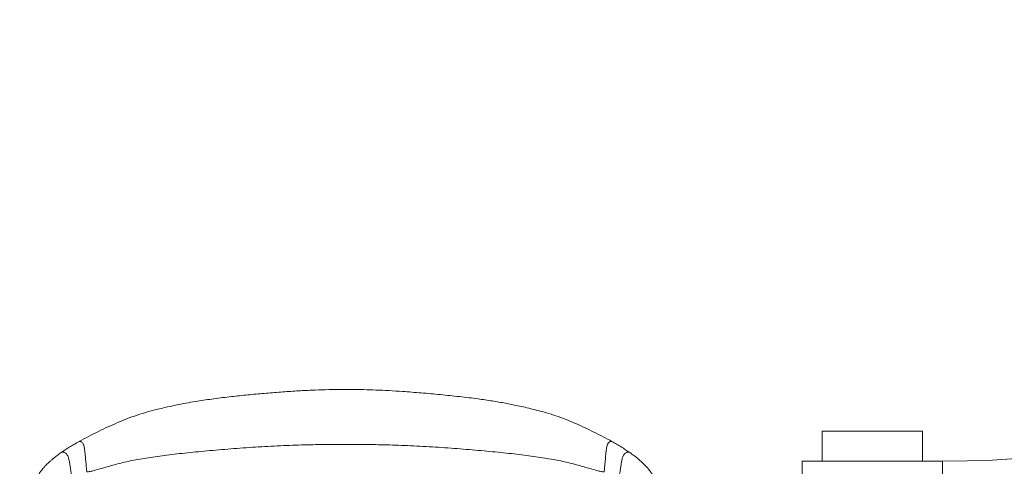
# Model space of a CAD drawing. Header units: millimetres. Extents: x -13532 to 2392, y -5241 to 5322.
# Tile 26 of 256: x -7801 to -7703, y -4324 to -4279. Entities that reach past the tile are written whole.
import ezdxf
from ezdxf.enums import TextEntityAlignment as Align

# ---------------------------------------------------------------- set-up
doc = ezdxf.new("R2010")
doc.units = ezdxf.units.MM
doc.linetypes.add('DASHED', pattern=[19.05, 12.7, -6.35])
doc.layers.get('0').update_dxf_attribs({"lineweight": 9, "true_color": 0x939393})
for name, color, linetype, lineweight, true_color in [('Meble - AGP1', 7, 'Continuous', 15, 0x999999), ('MEBLE PKN', 7, 'Continuous', 9, 0xa0a0a0), ('OPISY - AGP1', 7, 'Continuous', 5, 0x000000), ('WYMIARY - AGP1', 7, 'Continuous', 5, 0x716d5a)]:
    doc.layers.add(name, color=color, linetype=linetype, lineweight=lineweight, true_color=true_color)
doc.styles.add('ROMANS15', font='simplex.shx', dxfattribs={"width": 0.9, "height": 15})

# ---------------------------------------------------------------- blocks, each defined once
blk = doc.blocks.new('Fotel_POZD-FOT')
at = {"layer": 'Meble - AGP1', "linetype": 'Continuous'}
for points, knots in [([(-32.5, -39.702), (-32.495, -39.966), (-32.486, -40.455), (-32.468, -41.136), (-32.449, -41.717), (-32.431, -42.211), (-32.413, -42.633), (-32.393, -43.03), (-32.373, -43.394), (-32.353, -43.714), (-32.336, -43.952), (-32.322, -44.143), (-32.308, -44.321), (-32.293, -44.508), (-32.267, -44.835), (-32.227, -45.31), (-32.185, -45.881), (-32.147, -46.428), (-32.109, -46.953), (-32.059, -47.47), (-31.99, -47.941), (-31.909, -48.362), (-31.823, -48.732), (-31.74, -49.047), (-31.653, -49.343), (-31.554, -49.651), (-31.43, -49.996), (-31.279, -50.366), (-31.11, -50.725), (-30.94, -51.052), (-30.803, -51.3), (-30.693, -51.487), (-30.604, -51.633), (-30.505, -51.783), (-30.392, -51.941), (-30.273, -52.095), (-30.146, -52.246), (-30.008, -52.4), (-29.84, -52.576), (-29.637, -52.773), (-29.4, -52.992), (-29.119, -53.234), (-28.778, -53.507), (-28.498, -53.707), (-28.351, -53.812)], [0, 0, 0, 0, 0.0312885, 0.0580264, 0.0809339, 0.1006032, 0.1175231, 0.1320687, 0.1493557, 0.1627385, 0.172443, 0.1797448, 0.1875154, 0.1958769, 0.2048284, 0.2322145, 0.2633332, 0.289519, 0.3182081, 0.3507099, 0.3848495, 0.4191104, 0.4515483, 0.4805616, 0.5048615, 0.5346048, 0.5700145, 0.6102406, 0.6529452, 0.6907088, 0.7227115, 0.7394767, 0.755999, 0.7730827, 0.7907976, 0.8099502, 0.8248672, 0.8424098, 0.862523, 0.8851028, 0.9099797, 0.937085, 0.9668185, 1, 1, 1, 1]), ([(28.351, -53.812), (28.493, -53.71), (28.762, -53.519), (29.086, -53.261), (29.348, -53.038), (29.562, -52.844), (29.737, -52.676), (29.881, -52.532), (30.001, -52.406), (30.123, -52.273), (30.242, -52.134), (30.358, -51.986), (30.468, -51.837), (30.581, -51.669), (30.708, -51.465), (30.846, -51.223), (30.99, -50.959), (31.128, -50.687), (31.248, -50.429), (31.351, -50.191), (31.439, -49.967), (31.522, -49.74), (31.622, -49.446), (31.736, -49.07), (31.856, -48.605), (31.959, -48.119), (32.039, -47.631), (32.095, -47.123), (32.136, -46.587), (32.176, -46.022), (32.22, -45.407), (32.263, -44.881), (32.298, -44.45), (32.325, -44.101), (32.356, -43.67), (32.383, -43.219), (32.407, -42.758), (32.428, -42.296), (32.448, -41.767), (32.467, -41.161), (32.486, -40.464), (32.495, -39.967), (32.5, -39.702)], [0, 0, 0, 0, 0.032059, 0.060161, 0.085054, 0.10708, 0.126226, 0.142346, 0.156428, 0.169516, 0.188022, 0.203974, 0.219152, 0.238072, 0.261659, 0.290109, 0.32277, 0.354053, 0.382911, 0.408527, 0.431123, 0.453671, 0.478255, 0.518461, 0.560347, 0.601066, 0.637845, 0.670763, 0.701924, 0.733106, 0.76373, 0.79383, 0.806007, 0.82116, 0.839438, 0.861055, 0.877606, 0.896194, 0.917209, 0.941134, 0.968519, 1, 1, 1, 1]), ([(-26.916, -48.869), (-26.943, -49.02), (-26.992, -49.292), (-27.058, -49.679), (-27.112, -50.022), (-27.162, -50.342), (-27.207, -50.645), (-27.248, -50.933), (-27.302, -51.313), (-27.365, -51.764), (-27.435, -52.257), (-27.496, -52.659), (-27.553, -52.971), (-27.607, -53.206), (-27.664, -53.395), (-27.737, -53.55), (-27.866, -53.702), (-28.01, -53.806), (-28.156, -53.854), (-28.249, -53.856), (-28.314, -53.838), (-28.342, -53.816), (-28.349, -53.81)], [0, 0, 0, 0, 0.084064, 0.152511, 0.214996, 0.273639, 0.329142, 0.38173, 0.431613, 0.537585, 0.627837, 0.70094, 0.757171, 0.79933, 0.830501, 0.863667, 0.890173, 0.938156, 0.959037, 0.977422, 0.994263, 1, 1, 1, 1]), ([(28.349, -53.81), (28.342, -53.816), (28.314, -53.838), (28.249, -53.856), (28.156, -53.854), (28.01, -53.806), (27.866, -53.702), (27.737, -53.55), (27.664, -53.395), (27.607, -53.206), (27.553, -52.971), (27.496, -52.659), (27.435, -52.257), (27.365, -51.764), (27.302, -51.313), (27.248, -50.933), (27.207, -50.645), (27.162, -50.342), (27.112, -50.022), (27.058, -49.679), (26.992, -49.292), (26.943, -49.02), (26.916, -48.869)], [0, 0, 0, 0, 0.005737, 0.022578, 0.040963, 0.061844, 0.109827, 0.136333, 0.169499, 0.20067, 0.242829, 0.29906, 0.372163, 0.462415, 0.568387, 0.61827, 0.670858, 0.726361, 0.785004, 0.847489, 0.915936, 1, 1, 1, 1]), ([(-25.802, -51.867), (-25.809, -51.933), (-25.827, -52.094), (-25.853, -52.36), (-25.881, -52.668), (-25.909, -52.989), (-25.937, -53.303), (-25.969, -53.639), (-26.002, -53.963), (-26.043, -54.254), (-26.087, -54.464), (-26.141, -54.618), (-26.212, -54.728), (-26.298, -54.824), (-26.399, -54.897), (-26.502, -54.935), (-26.553, -54.914), (-26.574, -54.906)], [0, 0, 0, 0, 0.057297, 0.138471, 0.229011, 0.322548, 0.414079, 0.499458, 0.611586, 0.692808, 0.749817, 0.79536, 0.832409, 0.868785, 0.921327, 0.96795, 1, 1, 1, 1]), ([(-25.802, -51.867), (-25.782, -51.868), (-25.708, -51.876), (-25.51, -51.905), (-25.072, -51.998), (-24.267, -52.234), (-23.092, -52.579), (-21.71, -52.928), (-20.121, -53.225), (-18.326, -53.485), (-16.326, -53.725), (-14.136, -53.946), (-11.766, -54.15), (-9.293, -54.329), (-6.792, -54.472), (-4.371, -54.567), (-2.139, -54.604), (0, -54.608), (2.139, -54.604), (4.371, -54.567), (6.792, -54.472), (9.293, -54.329), (11.766, -54.15), (14.136, -53.946), (16.326, -53.725), (18.326, -53.485), (20.121, -53.225), (21.71, -52.928), (23.092, -52.579), (24.267, -52.234), (25.072, -51.998), (25.51, -51.905), (25.708, -51.876), (25.782, -51.868), (25.802, -51.867)], [0, 0, 0, 0, 0.25, 0.5, 1, 2, 3, 4, 5, 6, 7, 8, 9, 10, 11, 12, 13, 14, 15, 16, 17, 18, 19, 20, 21, 22, 23, 24, 25, 26, 27, 27.5, 27.75, 28, 28, 28, 28]), ([(25.802, -51.867), (25.808, -51.924), (25.823, -52.062), (25.846, -52.292), (25.871, -52.562), (25.897, -52.846), (25.922, -53.131), (25.951, -53.451), (25.982, -53.776), (26.018, -54.084), (26.054, -54.308), (26.09, -54.466), (26.135, -54.603), (26.209, -54.73), (26.311, -54.835), (26.413, -54.903), (26.505, -54.934), (26.553, -54.914), (26.574, -54.906)], [0, 0, 0, 0, 0.049263, 0.119341, 0.198186, 0.280939, 0.363686, 0.443378, 0.555491, 0.643477, 0.708488, 0.749756, 0.781714, 0.832264, 0.88058, 0.92671, 0.967832, 1, 1, 1, 1]), ([(-28.351, -53.812), (-28.218, -53.903), (-27.953, -54.083), (-27.514, -54.36), (-27.058, -54.634), (-26.734, -54.818), (-26.574, -54.908)], [0, 0, 0, 0, 0.258925, 0.513069, 0.76057, 1, 1, 1, 1]), ([(26.575, -54.908), (26.75, -54.808), (27.094, -54.613), (27.56, -54.331), (27.981, -54.064), (28.229, -53.895), (28.35, -53.812)], [0, 0, 0, 0, 0.263779, 0.518279, 0.763727, 1, 1, 1, 1]), ([(-26.574, -54.908), (-26.285, -55.065), (-25.715, -55.376), (-24.812, -55.832), (-23.93, -56.257), (-23.085, -56.644), (-22.194, -57.023), (-21.268, -57.377), (-20.315, -57.689), (-19.447, -57.937), (-18.658, -58.14), (-17.912, -58.317), (-17.018, -58.514), (-15.923, -58.732), (-14.605, -58.959), (-13.077, -59.18), (-11.355, -59.389), (-9.464, -59.584), (-7.576, -59.754), (-5.862, -59.885), (-4.356, -59.979), (-3.063, -60.041), (-1.841, -60.079), (-0.609, -60.098), (0.662, -60.098), (2.008, -60.076), (3.413, -60.027), (4.903, -59.948), (6.476, -59.841), (8.103, -59.708), (9.739, -59.557), (11.125, -59.412), (12.25, -59.28), (13.118, -59.17), (13.956, -59.053), (14.803, -58.923), (15.708, -58.769), (16.707, -58.579), (17.734, -58.359), (18.762, -58.116), (19.772, -57.85), (20.81, -57.534), (21.809, -57.177), (22.774, -56.78), (23.71, -56.36), (24.675, -55.899), (25.653, -55.409), (26.265, -55.076), (26.574, -54.908)], [0, 0, 0, 0, 0.020654, 0.040712, 0.059603, 0.077053, 0.093149, 0.113559, 0.13177, 0.148202, 0.16293, 0.176257, 0.189984, 0.212747, 0.23693, 0.26245, 0.296185, 0.330453, 0.364741, 0.398002, 0.422686, 0.445696, 0.467366, 0.488247, 0.511698, 0.535514, 0.560389, 0.587014, 0.6155, 0.644978, 0.67463, 0.703763, 0.719965, 0.735721, 0.750939, 0.765668, 0.782111, 0.800678, 0.820819, 0.839259, 0.858201, 0.877823, 0.898667, 0.916597, 0.935764, 0.956291, 0.977933, 1, 1, 1, 1])]:
    blk.add_open_spline(points, degree=3, knots=knots, dxfattribs=at)
blk = doc.blocks.new('DFGFGSGSG')
for points in [[(-5398.279, -4838.375), (-5398.279, -4835.375), (-5408.279, -4835.375), (-5408.279, -4838.375)], [(-5408.279, -4842.375), (-5408.279, -4840.375), (-5398.279, -4840.375), (-5398.279, -4842.375), (-5396.279, -4842.375), (-5396.279, -4838.375), (-5398.279, -4838.375), (-5410.279, -4838.375), (-5410.279, -4842.375), (-5408.279, -4842.375)]]:
    blk.add_lwpolyline(points)
at = {"linetype": 'DASHED'}
blk.add_arc((-5396.279, -4742.375), 96, 270, 360, dxfattribs=at)
at = {"layer": 'MEBLE PKN', "rotation": 180}
blk.add_blockref('Fotel_POZD-FOT', (-5455.848, -4891.304), dxfattribs=at)
at = {"layer": 'OPISY - AGP1', "style": 'ROMANS15', "width": 0.7}
blk.add_attdef('DA2', text='', height=15, rotation=359.99945, dxfattribs=at).set_placement((-5340.594, -4956.792), align=Align.CENTER)

msp = doc.modelspace()

# ---------------------------------------------------------------- block references
at = {"layer": 'WYMIARY - AGP1'}
msp.add_blockref('DFGFGSGSG', (-2312.6913, 515.3198), dxfattribs=at)

doc.saveas('drawing.dxf')
